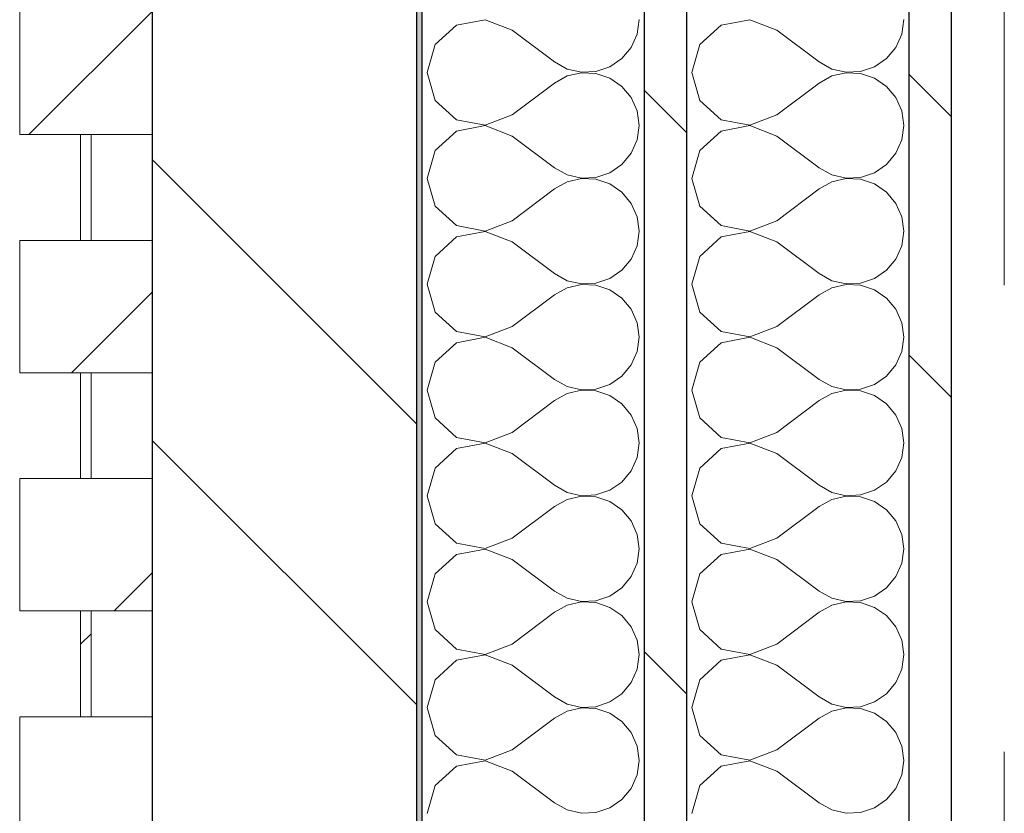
# Model space of a CAD drawing. Header units: millimetres. Extents: x 14199 to 94954, y 30513 to 87642.
# Tile 56 of 72: x 17304 to 17490, y 47990 to 48140. Entities that reach past the tile are written whole.
import ezdxf

# ---------------------------------------------------------------- set-up
doc = ezdxf.new("R2010")
doc.units = ezdxf.units.MM
doc.header["$MEASUREMENT"] = 0
doc.linetypes.add('Tirets', pattern=[229.305464, 141.111124, -88.19434])
doc.linetypes.add('Wipeout_Contour', pattern=[1000, 0, -1000])
for name, color, linetype in [('Métal _ Charpente.Charp_Couv_Bard_Métal', 7, 'Continuous'), ('Nouveau_Charpente _ Bardage.Charp_Couv_Zinc', 7, 'Continuous'), ('Nouveau_Métal _ Bardage.Charp_Couv_Bard_Métal', 7, 'Continuous')]:
    doc.layers.add(name, color=color, linetype=linetype)
pattern_1 = [(45, (0, 0), (-26.516504, 26.516504), [])]
pattern_2 = [(315, (0, 0), (79.54951, 79.54951), []), (315, (26.52, 26.52), (79.54951, 79.54951), [])]

# ---------------------------------------------------------------- blocks, each defined once
blk = doc.blocks.new('Poutre_2', base_point=(17585.35, 34328.28))
at = {"layer": 'Métal _ Charpente.Charp_Couv_Bard_Métal', "color": 251, "linetype": 'Tirets', "lineweight": 15, "true_color": 0x6a6a6a}
blk.add_line((17490.35, 47860.52), (17490.35, 48758.33), dxfattribs=at)
blk = doc.blocks.new('Mur-rideau_5')
at = {"color": 254, "linetype": 'Wipeout_Contour', "lineweight": 0, "ltscale": 204604.813611}
blk.add_wipeout([(17304.35, 48143.28), (17304.35, 48118.28), (17329.35, 48118.28), (17329.35, 48143.28)], dxfattribs=at).dxf.layer = 'Nouveau_Charpente _ Bardage.Charp_Couv_Zinc'
at = {"layer": 'Nouveau_Charpente _ Bardage.Charp_Couv_Zinc', "linetype": 'Continuous', "lineweight": 15}
h = blk.add_hatch(dxfattribs=at)
h.set_pattern_fill('Bois_massif', color=30, style=0, pattern_type=2)
h.set_pattern_definition(pattern_1)
h.paths.add_polyline_path([(17304.35, 48143.28), (17304.35, 48118.28), (17329.35, 48118.28), (17329.35, 48143.28)])
at = {"layer": 'Nouveau_Charpente _ Bardage.Charp_Couv_Zinc', "color": 33, "linetype": 'Continuous', "lineweight": 15, "true_color": 0xc1976c, "flags": 128}
blk.add_lwpolyline([(17304.35, 48143.28), (17329.35, 48143.28), (17329.35, 48118.28), (17304.35, 48118.28)], close=True, dxfattribs=at)
at = {"color": 254, "linetype": 'Wipeout_Contour', "lineweight": 0, "ltscale": 204520.124824}
blk.add_wipeout([(17315.85, 48118.28), (17315.85, 48098.28), (17317.85, 48098.28), (17317.85, 48118.28)], dxfattribs=at).dxf.layer = 'Nouveau_Charpente _ Bardage.Charp_Couv_Zinc'
at = {"layer": 'Nouveau_Charpente _ Bardage.Charp_Couv_Zinc', "linetype": 'Continuous', "lineweight": 15}
h = blk.add_hatch(dxfattribs=at)
h.set_pattern_fill('Bois_massif', color=30, style=0, pattern_type=2)
h.set_pattern_definition(pattern_1)
h.paths.add_polyline_path([(17315.85, 48118.28), (17315.85, 48098.28), (17317.85, 48098.28), (17317.85, 48118.28)])
at = {"layer": 'Nouveau_Charpente _ Bardage.Charp_Couv_Zinc', "color": 33, "linetype": 'Continuous', "lineweight": 15, "true_color": 0xc1976c, "flags": 128}
blk.add_lwpolyline([(17315.85, 48118.28), (17317.85, 48118.28), (17317.85, 48098.28), (17315.85, 48098.28)], close=True, dxfattribs=at)
at = {"color": 254, "linetype": 'Wipeout_Contour', "lineweight": 0, "ltscale": 204435.451489}
blk.add_wipeout([(17304.35, 48098.28), (17304.35, 48073.28), (17329.35, 48073.28), (17329.35, 48098.28)], dxfattribs=at).dxf.layer = 'Nouveau_Charpente _ Bardage.Charp_Couv_Zinc'
at = {"layer": 'Nouveau_Charpente _ Bardage.Charp_Couv_Zinc', "linetype": 'Continuous', "lineweight": 15}
h = blk.add_hatch(dxfattribs=at)
h.set_pattern_fill('Bois_massif', color=30, style=0, pattern_type=2)
h.set_pattern_definition(pattern_1)
h.paths.add_polyline_path([(17304.35, 48098.28), (17304.35, 48073.28), (17329.35, 48073.28), (17329.35, 48098.28)])
at = {"layer": 'Nouveau_Charpente _ Bardage.Charp_Couv_Zinc', "color": 33, "linetype": 'Continuous', "lineweight": 15, "true_color": 0xc1976c, "flags": 128}
blk.add_lwpolyline([(17304.35, 48098.28), (17329.35, 48098.28), (17329.35, 48073.28), (17304.35, 48073.28)], close=True, dxfattribs=at)
at = {"color": 254, "linetype": 'Wipeout_Contour', "lineweight": 0, "ltscale": 204350.77179}
blk.add_wipeout([(17315.85, 48073.28), (17315.85, 48053.28), (17317.85, 48053.28), (17317.85, 48073.28)], dxfattribs=at).dxf.layer = 'Nouveau_Charpente _ Bardage.Charp_Couv_Zinc'
at = {"layer": 'Nouveau_Charpente _ Bardage.Charp_Couv_Zinc', "linetype": 'Continuous', "lineweight": 15}
h = blk.add_hatch(dxfattribs=at)
h.set_pattern_fill('Bois_massif', color=30, style=0, pattern_type=2)
h.set_pattern_definition(pattern_1)
h.paths.add_polyline_path([(17315.85, 48073.28), (17315.85, 48053.28), (17317.85, 48053.28), (17317.85, 48073.28)])
at = {"layer": 'Nouveau_Charpente _ Bardage.Charp_Couv_Zinc', "color": 33, "linetype": 'Continuous', "lineweight": 15, "true_color": 0xc1976c, "flags": 128}
blk.add_lwpolyline([(17315.85, 48073.28), (17317.85, 48073.28), (17317.85, 48053.28), (17315.85, 48053.28)], close=True, dxfattribs=at)
at = {"color": 254, "linetype": 'Wipeout_Contour', "lineweight": 0, "ltscale": 204266.107561}
blk.add_wipeout([(17304.35, 48053.28), (17304.35, 48028.28), (17329.35, 48028.28), (17329.35, 48053.28)], dxfattribs=at).dxf.layer = 'Nouveau_Charpente _ Bardage.Charp_Couv_Zinc'
at = {"layer": 'Nouveau_Charpente _ Bardage.Charp_Couv_Zinc', "linetype": 'Continuous', "lineweight": 15}
h = blk.add_hatch(dxfattribs=at)
h.set_pattern_fill('Bois_massif', color=30, style=0, pattern_type=2)
h.set_pattern_definition(pattern_1)
h.paths.add_polyline_path([(17304.35, 48053.28), (17304.35, 48028.28), (17329.35, 48028.28), (17329.35, 48053.28)])
at = {"layer": 'Nouveau_Charpente _ Bardage.Charp_Couv_Zinc', "color": 33, "linetype": 'Continuous', "lineweight": 15, "true_color": 0xc1976c, "flags": 128}
blk.add_lwpolyline([(17304.35, 48053.28), (17329.35, 48053.28), (17329.35, 48028.28), (17304.35, 48028.28)], close=True, dxfattribs=at)
at = {"color": 254, "linetype": 'Wipeout_Contour', "lineweight": 0, "ltscale": 204181.436973}
blk.add_wipeout([(17315.85, 48028.28), (17315.85, 48008.28), (17317.85, 48008.28), (17317.85, 48028.28)], dxfattribs=at).dxf.layer = 'Nouveau_Charpente _ Bardage.Charp_Couv_Zinc'
at = {"layer": 'Nouveau_Charpente _ Bardage.Charp_Couv_Zinc', "linetype": 'Continuous', "lineweight": 15}
h = blk.add_hatch(dxfattribs=at)
h.set_pattern_fill('Bois_massif', color=30, style=0, pattern_type=2)
h.set_pattern_definition(pattern_1)
h.paths.add_polyline_path([(17315.85, 48028.28), (17315.85, 48008.28), (17317.85, 48008.28), (17317.85, 48028.28)])
at = {"layer": 'Nouveau_Charpente _ Bardage.Charp_Couv_Zinc', "color": 33, "linetype": 'Continuous', "lineweight": 15, "true_color": 0xc1976c, "flags": 128}
blk.add_lwpolyline([(17315.85, 48028.28), (17317.85, 48028.28), (17317.85, 48008.28), (17315.85, 48008.28)], close=True, dxfattribs=at)
at = {"color": 254, "linetype": 'Wipeout_Contour', "lineweight": 0, "ltscale": 204096.781873}
blk.add_wipeout([(17304.35, 48008.28), (17304.35, 47983.28), (17329.35, 47983.28), (17329.35, 48008.28)], dxfattribs=at).dxf.layer = 'Nouveau_Charpente _ Bardage.Charp_Couv_Zinc'
at = {"layer": 'Nouveau_Charpente _ Bardage.Charp_Couv_Zinc', "linetype": 'Continuous', "lineweight": 15}
h = blk.add_hatch(dxfattribs=at)
h.set_pattern_fill('Bois_massif', color=30, style=0, pattern_type=2)
h.set_pattern_definition(pattern_1)
h.paths.add_polyline_path([(17304.35, 48008.28), (17304.35, 47983.28), (17329.35, 47983.28), (17329.35, 48008.28)])
at = {"layer": 'Nouveau_Charpente _ Bardage.Charp_Couv_Zinc', "color": 33, "linetype": 'Continuous', "lineweight": 15, "true_color": 0xc1976c, "flags": 128}
blk.add_lwpolyline([(17304.35, 48008.28), (17329.35, 48008.28), (17329.35, 47983.28), (17304.35, 47983.28)], close=True, dxfattribs=at)
blk = doc.blocks.new('*X261')
at = {"layer": 'Nouveau_Métal _ Bardage.Charp_Couv_Bard_Métal', "color": 2, "linetype": 'Continuous', "lineweight": 15, "true_color": 0xfee600}
for p, q in [((17436.88, 48138.94), (17432.84, 48135.26)), ((17442.25, 48139.96), (17436.88, 48138.94)), ((17447.35, 48138), (17442.25, 48139.96)), ((17470.97, 48137.27), (17471.35, 48140)), ((17447.35, 48138), (17455.35, 48132)), ((17469.85, 48134.74), (17470.97, 48137.27)), ((17432.84, 48135.26), (17431.35, 48130)), ((17468.09, 48132.62), (17469.85, 48134.74)), ((17455.35, 48132), (17457.76, 48130.66)), ((17465.82, 48131.06), (17468.09, 48132.62)), ((17431.35, 48130), (17432.84, 48124.74)), ((17457.76, 48130.66), (17460.45, 48130.04)), ((17460.45, 48129.96), (17457.76, 48129.34)), ((17460.45, 48130.04), (17463.21, 48130.17)), ((17463.21, 48129.83), (17460.45, 48129.96)), ((17463.21, 48130.17), (17465.82, 48131.06)), ((17465.82, 48128.94), (17463.21, 48129.83)), ((17447.35, 48122), (17455.35, 48128)), ((17457.76, 48129.34), (17455.35, 48128)), ((17468.09, 48127.38), (17465.82, 48128.94)), ((17469.85, 48125.26), (17468.09, 48127.38)), ((17432.84, 48124.74), (17436.88, 48121.06)), ((17470.97, 48122.73), (17469.85, 48125.26)), ((17442.25, 48120.04), (17447.35, 48122)), ((17471.35, 48120), (17470.97, 48122.73)), ((17436.88, 48121.06), (17442.25, 48120.04)), ((17436.88, 48118.94), (17432.84, 48115.26)), ((17442.25, 48119.96), (17436.88, 48118.94)), ((17447.35, 48118), (17442.25, 48119.96)), ((17470.97, 48117.27), (17471.35, 48120)), ((17447.35, 48118), (17455.35, 48112)), ((17469.85, 48114.74), (17470.97, 48117.27)), ((17432.84, 48115.26), (17431.35, 48110)), ((17468.09, 48112.62), (17469.85, 48114.74)), ((17455.35, 48112), (17457.76, 48110.66)), ((17463.21, 48110.17), (17465.82, 48111.06)), ((17465.82, 48111.06), (17468.09, 48112.62)), ((17431.35, 48110), (17432.84, 48104.74)), ((17457.76, 48109.34), (17455.35, 48108)), ((17457.76, 48110.66), (17460.45, 48110.04)), ((17460.45, 48109.96), (17457.76, 48109.34)), ((17460.45, 48110.04), (17463.21, 48110.17)), ((17463.21, 48109.83), (17460.45, 48109.96)), ((17465.82, 48108.94), (17463.21, 48109.83)), ((17468.09, 48107.38), (17465.82, 48108.94)), ((17447.35, 48102), (17455.35, 48108)), ((17469.85, 48105.26), (17468.09, 48107.38)), ((17470.97, 48102.73), (17469.85, 48105.26)), ((17432.84, 48104.74), (17436.88, 48101.06)), ((17442.25, 48100.04), (17447.35, 48102)), ((17471.35, 48100), (17470.97, 48102.73)), ((17436.88, 48101.06), (17442.25, 48100.04)), ((17442.25, 48099.96), (17436.88, 48098.94)), ((17447.35, 48098), (17442.25, 48099.96)), ((17470.97, 48097.27), (17471.35, 48100)), ((17436.88, 48098.94), (17432.84, 48095.26)), ((17447.35, 48098), (17455.35, 48092)), ((17469.85, 48094.74), (17470.97, 48097.27)), ((17432.84, 48095.26), (17431.35, 48090)), ((17468.09, 48092.62), (17469.85, 48094.74)), ((17465.82, 48091.06), (17468.09, 48092.62)), ((17455.35, 48092), (17457.76, 48090.66)), ((17457.76, 48090.66), (17460.45, 48090.04)), ((17463.21, 48090.17), (17465.82, 48091.06)), ((17431.35, 48090), (17432.84, 48084.74)), ((17457.76, 48089.34), (17455.35, 48088)), ((17460.45, 48089.96), (17457.76, 48089.34)), ((17460.45, 48090.04), (17463.21, 48090.17)), ((17463.21, 48089.83), (17460.45, 48089.96)), ((17465.82, 48088.94), (17463.21, 48089.83)), ((17468.09, 48087.38), (17465.82, 48088.94)), ((17447.35, 48082), (17455.35, 48088)), ((17469.85, 48085.26), (17468.09, 48087.38)), ((17432.84, 48084.74), (17436.88, 48081.06)), ((17470.97, 48082.73), (17469.85, 48085.26)), ((17436.88, 48081.06), (17442.25, 48080.04)), ((17442.25, 48080.04), (17447.35, 48082)), ((17471.35, 48080), (17470.97, 48082.73)), ((17442.25, 48079.96), (17436.88, 48078.94)), ((17447.35, 48078), (17442.25, 48079.96)), ((17470.97, 48077.27), (17471.35, 48080)), ((17436.88, 48078.94), (17432.84, 48075.26)), ((17447.35, 48078), (17455.35, 48072)), ((17469.85, 48074.74), (17470.97, 48077.27)), ((17432.84, 48075.26), (17431.35, 48070)), ((17468.09, 48072.62), (17469.85, 48074.74)), ((17455.35, 48072), (17457.76, 48070.66)), ((17465.82, 48071.06), (17468.09, 48072.62)), ((17431.35, 48070), (17432.84, 48064.74)), ((17457.76, 48070.66), (17460.45, 48070.04)), ((17460.45, 48069.96), (17457.76, 48069.34)), ((17460.45, 48070.04), (17463.21, 48070.17)), ((17463.21, 48069.83), (17460.45, 48069.96)), ((17463.21, 48070.17), (17465.82, 48071.06)), ((17447.35, 48062), (17455.35, 48068)), ((17457.76, 48069.34), (17455.35, 48068)), ((17465.82, 48068.94), (17463.21, 48069.83)), ((17468.09, 48067.38), (17465.82, 48068.94)), ((17469.85, 48065.26), (17468.09, 48067.38)), ((17432.84, 48064.74), (17436.88, 48061.06)), ((17470.97, 48062.73), (17469.85, 48065.26)), ((17471.35, 48060), (17470.97, 48062.73)), ((17436.88, 48061.06), (17442.25, 48060.04)), ((17442.25, 48060.04), (17447.35, 48062)), ((17436.88, 48058.94), (17432.84, 48055.26)), ((17442.25, 48059.96), (17436.88, 48058.94)), ((17447.35, 48058), (17442.25, 48059.96)), ((17470.97, 48057.27), (17471.35, 48060)), ((17447.35, 48058), (17455.35, 48052)), ((17469.85, 48054.74), (17470.97, 48057.27)), ((17432.84, 48055.26), (17431.35, 48050)), ((17468.09, 48052.62), (17469.85, 48054.74)), ((17455.35, 48052), (17457.76, 48050.66)), ((17465.82, 48051.06), (17468.09, 48052.62)), ((17431.35, 48050), (17432.84, 48044.74)), ((17457.76, 48050.66), (17460.45, 48050.04)), ((17460.45, 48049.96), (17457.76, 48049.34)), ((17460.45, 48050.04), (17463.21, 48050.17)), ((17463.21, 48049.83), (17460.45, 48049.96)), ((17463.21, 48050.17), (17465.82, 48051.06)), ((17465.82, 48048.94), (17463.21, 48049.83)), ((17447.35, 48042), (17455.35, 48048)), ((17457.76, 48049.34), (17455.35, 48048)), ((17468.09, 48047.38), (17465.82, 48048.94)), ((17469.85, 48045.26), (17468.09, 48047.38)), ((17432.84, 48044.74), (17436.88, 48041.06)), ((17470.97, 48042.73), (17469.85, 48045.26)), ((17442.25, 48040.04), (17447.35, 48042)), ((17471.35, 48040), (17470.97, 48042.73)), ((17436.88, 48041.06), (17442.25, 48040.04)), ((17436.88, 48038.94), (17432.84, 48035.26)), ((17442.25, 48039.96), (17436.88, 48038.94)), ((17447.35, 48038), (17442.25, 48039.96)), ((17470.97, 48037.27), (17471.35, 48040)), ((17447.35, 48038), (17455.35, 48032)), ((17469.85, 48034.74), (17470.97, 48037.27)), ((17432.84, 48035.26), (17431.35, 48030)), ((17468.09, 48032.62), (17469.85, 48034.74)), ((17455.35, 48032), (17457.76, 48030.66)), ((17463.21, 48030.17), (17465.82, 48031.06)), ((17465.82, 48031.06), (17468.09, 48032.62)), ((17431.35, 48030), (17432.84, 48024.74)), ((17457.76, 48029.34), (17455.35, 48028)), ((17457.76, 48030.66), (17460.45, 48030.04)), ((17460.45, 48029.96), (17457.76, 48029.34)), ((17460.45, 48030.04), (17463.21, 48030.17)), ((17463.21, 48029.83), (17460.45, 48029.96)), ((17465.82, 48028.94), (17463.21, 48029.83)), ((17468.09, 48027.38), (17465.82, 48028.94)), ((17447.35, 48022), (17455.35, 48028)), ((17469.85, 48025.26), (17468.09, 48027.38)), ((17470.97, 48022.73), (17469.85, 48025.26)), ((17432.84, 48024.74), (17436.88, 48021.06)), ((17442.25, 48020.04), (17447.35, 48022)), ((17471.35, 48020), (17470.97, 48022.73)), ((17436.88, 48021.06), (17442.25, 48020.04)), ((17442.25, 48019.96), (17436.88, 48018.94)), ((17447.35, 48018), (17442.25, 48019.96)), ((17470.97, 48017.27), (17471.35, 48020)), ((17436.88, 48018.94), (17432.84, 48015.26)), ((17447.35, 48018), (17455.35, 48012)), ((17469.85, 48014.74), (17470.97, 48017.27)), ((17432.84, 48015.26), (17431.35, 48010)), ((17468.09, 48012.62), (17469.85, 48014.74)), ((17465.82, 48011.06), (17468.09, 48012.62)), ((17455.35, 48012), (17457.76, 48010.66)), ((17457.76, 48010.66), (17460.45, 48010.04)), ((17463.21, 48010.17), (17465.82, 48011.06)), ((17431.35, 48010), (17432.84, 48004.74)), ((17457.76, 48009.34), (17455.35, 48008)), ((17460.45, 48009.96), (17457.76, 48009.34)), ((17460.45, 48010.04), (17463.21, 48010.17)), ((17463.21, 48009.83), (17460.45, 48009.96)), ((17465.82, 48008.94), (17463.21, 48009.83)), ((17468.09, 48007.38), (17465.82, 48008.94)), ((17447.35, 48002), (17455.35, 48008)), ((17469.85, 48005.26), (17468.09, 48007.38)), ((17432.84, 48004.74), (17436.88, 48001.06)), ((17470.97, 48002.73), (17469.85, 48005.26)), ((17436.88, 48001.06), (17442.25, 48000.04)), ((17442.25, 48000.04), (17447.35, 48002)), ((17471.35, 48000), (17470.97, 48002.73)), ((17442.25, 47999.96), (17436.88, 47998.94)), ((17447.35, 47998), (17442.25, 47999.96)), ((17470.97, 47997.27), (17471.35, 48000)), ((17436.88, 47998.94), (17432.84, 47995.26)), ((17447.35, 47998), (17455.35, 47992)), ((17469.85, 47994.74), (17470.97, 47997.27)), ((17432.84, 47995.26), (17431.35, 47990)), ((17468.09, 47992.62), (17469.85, 47994.74)), ((17455.35, 47992), (17457.76, 47990.66)), ((17465.82, 47991.06), (17468.09, 47992.62)), ((17457.76, 47990.66), (17460.45, 47990.04)), ((17460.45, 47990.04), (17463.21, 47990.17)), ((17463.21, 47990.17), (17465.82, 47991.06))]:
    blk.add_line(p, q, dxfattribs=at)
blk = doc.blocks.new('*X266')
at = {"layer": 'Nouveau_Métal _ Bardage.Charp_Couv_Bard_Métal', "color": 2, "linetype": 'Continuous', "lineweight": 15, "true_color": 0xfee600}
for p, q in [((17386.88, 48138.94), (17382.84, 48135.26)), ((17392.25, 48139.96), (17386.88, 48138.94)), ((17397.35, 48138), (17392.25, 48139.96)), ((17420.97, 48137.27), (17421.35, 48140)), ((17397.35, 48138), (17405.35, 48132)), ((17419.85, 48134.74), (17420.97, 48137.27)), ((17382.84, 48135.26), (17381.35, 48130)), ((17418.09, 48132.62), (17419.85, 48134.74)), ((17405.35, 48132), (17407.76, 48130.66)), ((17415.82, 48131.06), (17418.09, 48132.62)), ((17381.35, 48130), (17382.84, 48124.74)), ((17407.76, 48130.66), (17410.45, 48130.04)), ((17410.45, 48129.96), (17407.76, 48129.34)), ((17410.45, 48130.04), (17413.21, 48130.17)), ((17413.21, 48129.83), (17410.45, 48129.96)), ((17413.21, 48130.17), (17415.82, 48131.06)), ((17415.82, 48128.94), (17413.21, 48129.83)), ((17397.35, 48122), (17405.35, 48128)), ((17407.76, 48129.34), (17405.35, 48128)), ((17418.09, 48127.38), (17415.82, 48128.94)), ((17419.85, 48125.26), (17418.09, 48127.38)), ((17382.84, 48124.74), (17386.88, 48121.06)), ((17420.97, 48122.73), (17419.85, 48125.26)), ((17392.25, 48120.04), (17397.35, 48122)), ((17421.35, 48120), (17420.97, 48122.73)), ((17386.88, 48121.06), (17392.25, 48120.04)), ((17386.88, 48118.94), (17382.84, 48115.26)), ((17392.25, 48119.96), (17386.88, 48118.94)), ((17397.35, 48118), (17392.25, 48119.96)), ((17420.97, 48117.27), (17421.35, 48120)), ((17397.35, 48118), (17405.35, 48112)), ((17419.85, 48114.74), (17420.97, 48117.27)), ((17382.84, 48115.26), (17381.35, 48110)), ((17418.09, 48112.62), (17419.85, 48114.74)), ((17405.35, 48112), (17407.76, 48110.66)), ((17413.21, 48110.17), (17415.82, 48111.06)), ((17415.82, 48111.06), (17418.09, 48112.62)), ((17381.35, 48110), (17382.84, 48104.74)), ((17407.76, 48109.34), (17405.35, 48108)), ((17407.76, 48110.66), (17410.45, 48110.04)), ((17410.45, 48109.96), (17407.76, 48109.34)), ((17410.45, 48110.04), (17413.21, 48110.17)), ((17413.21, 48109.83), (17410.45, 48109.96)), ((17415.82, 48108.94), (17413.21, 48109.83)), ((17418.09, 48107.38), (17415.82, 48108.94)), ((17397.35, 48102), (17405.35, 48108)), ((17419.85, 48105.26), (17418.09, 48107.38)), ((17420.97, 48102.73), (17419.85, 48105.26)), ((17382.84, 48104.74), (17386.88, 48101.06)), ((17392.25, 48100.04), (17397.35, 48102)), ((17421.35, 48100), (17420.97, 48102.73)), ((17386.88, 48101.06), (17392.25, 48100.04)), ((17392.25, 48099.96), (17386.88, 48098.94)), ((17397.35, 48098), (17392.25, 48099.96)), ((17420.97, 48097.27), (17421.35, 48100)), ((17386.88, 48098.94), (17382.84, 48095.26)), ((17397.35, 48098), (17405.35, 48092)), ((17419.85, 48094.74), (17420.97, 48097.27)), ((17382.84, 48095.26), (17381.35, 48090)), ((17418.09, 48092.62), (17419.85, 48094.74)), ((17415.82, 48091.06), (17418.09, 48092.62)), ((17405.35, 48092), (17407.76, 48090.66)), ((17407.76, 48090.66), (17410.45, 48090.04)), ((17413.21, 48090.17), (17415.82, 48091.06)), ((17381.35, 48090), (17382.84, 48084.74)), ((17407.76, 48089.34), (17405.35, 48088)), ((17410.45, 48089.96), (17407.76, 48089.34)), ((17410.45, 48090.04), (17413.21, 48090.17)), ((17413.21, 48089.83), (17410.45, 48089.96)), ((17415.82, 48088.94), (17413.21, 48089.83)), ((17418.09, 48087.38), (17415.82, 48088.94)), ((17397.35, 48082), (17405.35, 48088)), ((17419.85, 48085.26), (17418.09, 48087.38)), ((17382.84, 48084.74), (17386.88, 48081.06)), ((17420.97, 48082.73), (17419.85, 48085.26)), ((17386.88, 48081.06), (17392.25, 48080.04)), ((17392.25, 48080.04), (17397.35, 48082)), ((17421.35, 48080), (17420.97, 48082.73)), ((17392.25, 48079.96), (17386.88, 48078.94)), ((17397.35, 48078), (17392.25, 48079.96)), ((17420.97, 48077.27), (17421.35, 48080)), ((17386.88, 48078.94), (17382.84, 48075.26)), ((17397.35, 48078), (17405.35, 48072)), ((17419.85, 48074.74), (17420.97, 48077.27)), ((17382.84, 48075.26), (17381.35, 48070)), ((17418.09, 48072.62), (17419.85, 48074.74)), ((17405.35, 48072), (17407.76, 48070.66)), ((17415.82, 48071.06), (17418.09, 48072.62)), ((17381.35, 48070), (17382.84, 48064.74)), ((17407.76, 48070.66), (17410.45, 48070.04)), ((17410.45, 48069.96), (17407.76, 48069.34)), ((17410.45, 48070.04), (17413.21, 48070.17)), ((17413.21, 48069.83), (17410.45, 48069.96)), ((17413.21, 48070.17), (17415.82, 48071.06)), ((17397.35, 48062), (17405.35, 48068)), ((17407.76, 48069.34), (17405.35, 48068)), ((17415.82, 48068.94), (17413.21, 48069.83)), ((17418.09, 48067.38), (17415.82, 48068.94)), ((17419.85, 48065.26), (17418.09, 48067.38)), ((17382.84, 48064.74), (17386.88, 48061.06)), ((17420.97, 48062.73), (17419.85, 48065.26)), ((17421.35, 48060), (17420.97, 48062.73)), ((17386.88, 48061.06), (17392.25, 48060.04)), ((17392.25, 48060.04), (17397.35, 48062)), ((17386.88, 48058.94), (17382.84, 48055.26)), ((17392.25, 48059.96), (17386.88, 48058.94)), ((17397.35, 48058), (17392.25, 48059.96)), ((17420.97, 48057.27), (17421.35, 48060)), ((17397.35, 48058), (17405.35, 48052)), ((17419.85, 48054.74), (17420.97, 48057.27)), ((17382.84, 48055.26), (17381.35, 48050)), ((17418.09, 48052.62), (17419.85, 48054.74)), ((17405.35, 48052), (17407.76, 48050.66)), ((17415.82, 48051.06), (17418.09, 48052.62)), ((17381.35, 48050), (17382.84, 48044.74)), ((17407.76, 48050.66), (17410.45, 48050.04)), ((17410.45, 48049.96), (17407.76, 48049.34)), ((17410.45, 48050.04), (17413.21, 48050.17)), ((17413.21, 48049.83), (17410.45, 48049.96)), ((17413.21, 48050.17), (17415.82, 48051.06)), ((17415.82, 48048.94), (17413.21, 48049.83)), ((17397.35, 48042), (17405.35, 48048)), ((17407.76, 48049.34), (17405.35, 48048)), ((17418.09, 48047.38), (17415.82, 48048.94)), ((17419.85, 48045.26), (17418.09, 48047.38)), ((17382.84, 48044.74), (17386.88, 48041.06)), ((17420.97, 48042.73), (17419.85, 48045.26)), ((17392.25, 48040.04), (17397.35, 48042)), ((17421.35, 48040), (17420.97, 48042.73)), ((17386.88, 48041.06), (17392.25, 48040.04)), ((17386.88, 48038.94), (17382.84, 48035.26)), ((17392.25, 48039.96), (17386.88, 48038.94)), ((17397.35, 48038), (17392.25, 48039.96)), ((17420.97, 48037.27), (17421.35, 48040)), ((17397.35, 48038), (17405.35, 48032)), ((17419.85, 48034.74), (17420.97, 48037.27)), ((17382.84, 48035.26), (17381.35, 48030)), ((17418.09, 48032.62), (17419.85, 48034.74)), ((17405.35, 48032), (17407.76, 48030.66)), ((17413.21, 48030.17), (17415.82, 48031.06)), ((17415.82, 48031.06), (17418.09, 48032.62)), ((17381.35, 48030), (17382.84, 48024.74)), ((17407.76, 48029.34), (17405.35, 48028)), ((17407.76, 48030.66), (17410.45, 48030.04)), ((17410.45, 48029.96), (17407.76, 48029.34)), ((17410.45, 48030.04), (17413.21, 48030.17)), ((17413.21, 48029.83), (17410.45, 48029.96)), ((17415.82, 48028.94), (17413.21, 48029.83)), ((17418.09, 48027.38), (17415.82, 48028.94)), ((17397.35, 48022), (17405.35, 48028)), ((17419.85, 48025.26), (17418.09, 48027.38)), ((17420.97, 48022.73), (17419.85, 48025.26)), ((17382.84, 48024.74), (17386.88, 48021.06)), ((17392.25, 48020.04), (17397.35, 48022)), ((17421.35, 48020), (17420.97, 48022.73)), ((17386.88, 48021.06), (17392.25, 48020.04)), ((17392.25, 48019.96), (17386.88, 48018.94)), ((17397.35, 48018), (17392.25, 48019.96)), ((17420.97, 48017.27), (17421.35, 48020)), ((17386.88, 48018.94), (17382.84, 48015.26)), ((17397.35, 48018), (17405.35, 48012)), ((17419.85, 48014.74), (17420.97, 48017.27)), ((17382.84, 48015.26), (17381.35, 48010)), ((17418.09, 48012.62), (17419.85, 48014.74)), ((17415.82, 48011.06), (17418.09, 48012.62)), ((17405.35, 48012), (17407.76, 48010.66)), ((17407.76, 48010.66), (17410.45, 48010.04)), ((17413.21, 48010.17), (17415.82, 48011.06)), ((17381.35, 48010), (17382.84, 48004.74)), ((17407.76, 48009.34), (17405.35, 48008)), ((17410.45, 48009.96), (17407.76, 48009.34)), ((17410.45, 48010.04), (17413.21, 48010.17)), ((17413.21, 48009.83), (17410.45, 48009.96)), ((17415.82, 48008.94), (17413.21, 48009.83)), ((17418.09, 48007.38), (17415.82, 48008.94)), ((17397.35, 48002), (17405.35, 48008)), ((17419.85, 48005.26), (17418.09, 48007.38)), ((17382.84, 48004.74), (17386.88, 48001.06)), ((17420.97, 48002.73), (17419.85, 48005.26)), ((17386.88, 48001.06), (17392.25, 48000.04)), ((17392.25, 48000.04), (17397.35, 48002)), ((17421.35, 48000), (17420.97, 48002.73)), ((17392.25, 47999.96), (17386.88, 47998.94)), ((17397.35, 47998), (17392.25, 47999.96)), ((17420.97, 47997.27), (17421.35, 48000)), ((17386.88, 47998.94), (17382.84, 47995.26)), ((17397.35, 47998), (17405.35, 47992)), ((17419.85, 47994.74), (17420.97, 47997.27)), ((17382.84, 47995.26), (17381.35, 47990)), ((17418.09, 47992.62), (17419.85, 47994.74)), ((17405.35, 47992), (17407.76, 47990.66)), ((17415.82, 47991.06), (17418.09, 47992.62)), ((17407.76, 47990.66), (17410.45, 47990.04)), ((17410.45, 47990.04), (17413.21, 47990.17)), ((17413.21, 47990.17), (17415.82, 47991.06))]:
    blk.add_line(p, q, dxfattribs=at)
blk = doc.blocks.new('*X271')
at = {"layer": 'Nouveau_Métal _ Bardage.Charp_Couv_Bard_Métal', "linetype": 'Continuous', "lineweight": 15, "true_color": 0xc1976c}
blk.add_hatch(color=33, dxfattribs=at).paths.add_polyline_path([(17379.35, 49738.28), (17379.35, 47818.28), (17380.35, 47818.28), (17380.35, 49738.28)])
blk = doc.blocks.new('Mur_5', base_point=(17480.35, 33778.28))
at = {"color": 254, "linetype": 'Wipeout_Contour', "lineweight": 0, "ltscale": 207262.082642}
blk.add_wipeout([(17472.35, 49738.28), (17472.35, 47818.28), (17480.35, 47818.28), (17480.35, 49738.28)], dxfattribs=at).dxf.layer = 'Nouveau_Métal _ Bardage.Charp_Couv_Bard_Métal'
at = {"layer": 'Nouveau_Métal _ Bardage.Charp_Couv_Bard_Métal', "linetype": 'Continuous', "lineweight": 15, "true_color": 0x2e45b3}
h = blk.add_hatch(dxfattribs=at)
h.set_pattern_fill('Acier', color=175, style=0, pattern_type=2)
h.set_pattern_definition(pattern_2)
h.paths.add_polyline_path([(17472.35, 49738.28), (17472.35, 47818.28), (17480.35, 47818.28), (17480.35, 49738.28)])
at = {"layer": 'Nouveau_Métal _ Bardage.Charp_Couv_Bard_Métal', "color": 7, "linetype": 'Continuous', "lineweight": 25, "flags": 128}
blk.add_lwpolyline([(17480.35, 47818.28), (17480.35, 49738.28)], dxfattribs=at)
at = {"color": 254, "linetype": 'Wipeout_Contour', "lineweight": 0, "ltscale": 207228.380168}
blk.add_wipeout([(17430.35, 49738.28), (17430.35, 47818.28), (17472.35, 47818.28), (17472.35, 49738.28)], dxfattribs=at).dxf.layer = 'Nouveau_Métal _ Bardage.Charp_Couv_Bard_Métal'
at = {"layer": 'Nouveau_Métal _ Bardage.Charp_Couv_Bard_Métal', "color": 7, "linetype": 'Continuous', "lineweight": 25}
blk.add_line((17472.35, 47818.28), (17472.35, 49738.28), dxfattribs=at)
at = {"layer": 'Nouveau_Métal _ Bardage.Charp_Couv_Bard_Métal', "color": 7, "lineweight": 40}
blk.add_blockref('*X261', (0, 0), dxfattribs=at)
at = {"color": 254, "linetype": 'Wipeout_Contour', "lineweight": 0, "ltscale": 207194.691578}
blk.add_wipeout([(17422.35, 49738.28), (17422.35, 47818.28), (17430.35, 47818.28), (17430.35, 49738.28)], dxfattribs=at).dxf.layer = 'Nouveau_Métal _ Bardage.Charp_Couv_Bard_Métal'
at = {"layer": 'Nouveau_Métal _ Bardage.Charp_Couv_Bard_Métal', "linetype": 'Continuous', "lineweight": 15, "true_color": 0x2e45b3}
h = blk.add_hatch(dxfattribs=at)
h.set_pattern_fill('Acier', color=175, style=0, pattern_type=2)
h.set_pattern_definition(pattern_2)
h.paths.add_polyline_path([(17422.35, 49738.28), (17422.35, 47818.28), (17430.35, 47818.28), (17430.35, 49738.28)])
at = {"layer": 'Nouveau_Métal _ Bardage.Charp_Couv_Bard_Métal', "color": 7, "linetype": 'Continuous', "lineweight": 25}
blk.add_line((17430.35, 47818.28), (17430.35, 49738.28), dxfattribs=at)
at = {"color": 254, "linetype": 'Wipeout_Contour', "lineweight": 0, "ltscale": 207161.074945}
blk.add_wipeout([(17380.35, 49738.28), (17380.35, 47818.28), (17422.35, 47818.28), (17422.35, 49738.28)], dxfattribs=at).dxf.layer = 'Nouveau_Métal _ Bardage.Charp_Couv_Bard_Métal'
at = {"layer": 'Nouveau_Métal _ Bardage.Charp_Couv_Bard_Métal', "color": 7, "linetype": 'Continuous', "lineweight": 25}
blk.add_line((17422.35, 47818.28), (17422.35, 49738.28), dxfattribs=at)
at = {"layer": 'Nouveau_Métal _ Bardage.Charp_Couv_Bard_Métal', "color": 7, "lineweight": 40}
blk.add_blockref('*X266', (0, 0), dxfattribs=at)
at = {"color": 254, "linetype": 'Wipeout_Contour', "lineweight": 0, "ltscale": 207132.171129}
blk.add_wipeout([(17379.35, 49738.28), (17379.35, 47818.28), (17380.35, 47818.28), (17380.35, 49738.28)], dxfattribs=at).dxf.layer = 'Nouveau_Métal _ Bardage.Charp_Couv_Bard_Métal'
at = {"layer": 'Nouveau_Métal _ Bardage.Charp_Couv_Bard_Métal', "color": 7, "linetype": 'Continuous', "lineweight": 25}
blk.add_line((17380.35, 47818.28), (17380.35, 49738.28), dxfattribs=at)
at = {"layer": 'Nouveau_Métal _ Bardage.Charp_Couv_Bard_Métal', "color": 7, "lineweight": 40}
blk.add_blockref('*X271', (0, 0), dxfattribs=at)
at = {"color": 254, "linetype": 'Wipeout_Contour', "lineweight": 0, "ltscale": 207097.970116}
blk.add_wipeout([(17379.35, 49738.28), (17329.35, 49738.28), (17329.35, 47818.28), (17379.35, 47818.28)], dxfattribs=at).dxf.layer = 'Nouveau_Métal _ Bardage.Charp_Couv_Bard_Métal'
at = {"layer": 'Nouveau_Métal _ Bardage.Charp_Couv_Bard_Métal', "linetype": 'Continuous', "lineweight": 15, "true_color": 0x2e45b3}
h = blk.add_hatch(dxfattribs=at)
h.set_pattern_fill('Acier', color=175, style=0, pattern_type=2)
h.set_pattern_definition(pattern_2)
h.paths.add_polyline_path([(17379.35, 49738.28), (17329.35, 49738.28), (17329.35, 47818.28), (17379.35, 47818.28)])
at = {"layer": 'Nouveau_Métal _ Bardage.Charp_Couv_Bard_Métal', "color": 7, "linetype": 'Continuous', "lineweight": 25}
blk.add_line((17379.35, 47818.28), (17379.35, 49738.28), dxfattribs=at)
at = {"layer": 'Nouveau_Métal _ Bardage.Charp_Couv_Bard_Métal', "color": 7, "linetype": 'Continuous', "lineweight": 25, "flags": 128}
blk.add_lwpolyline([(17329.35, 49738.28), (17329.35, 47818.28)], dxfattribs=at)

msp = doc.modelspace()

# ---------------------------------------------------------------- block references
at = {"layer": 'Métal _ Charpente.Charp_Couv_Bard_Métal', "color": 251, "lineweight": 15, "true_color": 0x6a6a6a}
msp.add_blockref('Poutre_2', (17585.35, 34328.28), dxfattribs=at)
at = {"layer": 'Nouveau_Charpente _ Bardage.Charp_Couv_Zinc', "linetype": 'Continuous', "lineweight": 0}
msp.add_blockref('Mur-rideau_5', (0, 0), dxfattribs=at)

# ---------------------------------------------------------------- next in the draw order: block references
at = {"layer": 'Nouveau_Métal _ Bardage.Charp_Couv_Bard_Métal', "color": 7, "lineweight": 40}
msp.add_blockref('Mur_5', (17480.35, 33778.28), dxfattribs=at)

doc.saveas('drawing.dxf')
